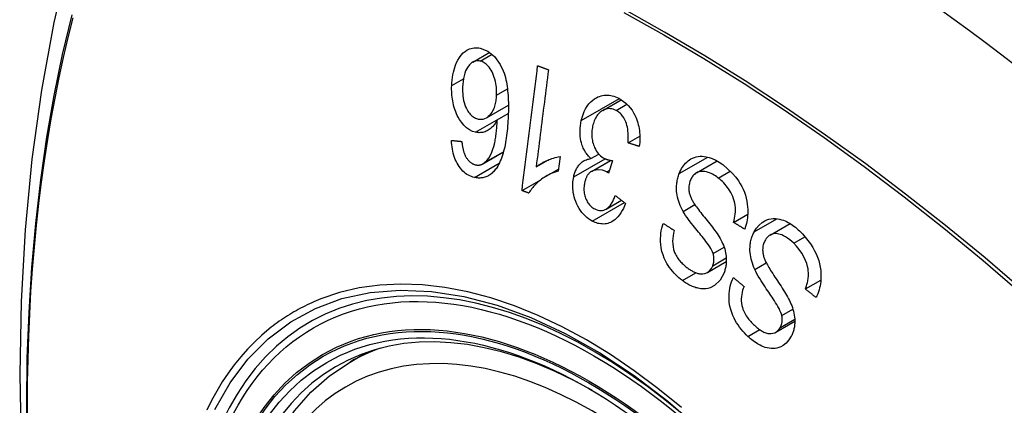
# Model space of a CAD drawing. Header units: inches. Extents: x 387.2 to 455.7, y 148.1 to 211.9.
# Tile 19 of 97: x 387.653 to 388.255, y 198.872 to 199.108. Entities that reach past the tile are written whole.
import ezdxf

# ---------------------------------------------------------------- set-up
doc = ezdxf.new("R2010")
doc.units = ezdxf.units.IN
doc.header["$MEASUREMENT"] = 0
doc.layers.add('Visible Edges(ANSI)', color=7, linetype='Continuous', lineweight=25)
doc.layers.add('Visible Tangent Edges(ANSI)', color=7, linetype='Continuous', lineweight=25)

msp = doc.modelspace()

# ---------------------------------------------------------------- linework, layer by layer
at = {"layer": 'Visible Edges(ANSI)'}
for p, q in [((387.93008, 199.08179), (387.94045, 199.08777)), ((387.93844, 199.04778), (387.95181, 199.05548)), ((388.00939, 199.05227), (388.02076, 199.05882)), ((387.94505, 199.04653), (387.95175, 199.0504)), ((388.02487, 199.03251), (388.03209, 199.03667)), ((387.93626, 199.01972), (387.94878, 199.02693)), ((388.00225, 199.02286), (388.00705, 199.02563)), ((387.96875, 199.01777), (387.97628, 199.0221)), ((387.98333, 199.02422), (387.98217, 199.01518)), ((388.00251, 199.0151), (388.01418, 199.02182)), ((388.01535, 199.02163), (388.01293, 199.0141)), ((388.06672, 199.01421), (388.07933, 199.02148)), ((387.97493, 199.01217), (387.98233, 199.01644)), ((387.96013, 199.00336), (387.97169, 199.01002)), ((388.01147, 198.99209), (388.02086, 198.99749)), ((388.08934, 198.98397), (388.09794, 198.98891)), ((388.11159, 198.97618), (388.12385, 198.98324)), ((388.07332, 198.95343), (388.08488, 198.96009)), ((388.13318, 198.94332), (388.14261, 198.94875)), ((388.11518, 198.91696), (388.12673, 198.92361)), ((387.85509, 198.89872), (387.86539, 198.90466))]:
    msp.add_line(p, q, dxfattribs=at)
at = {"layer": 'Visible Edges(ANSI)', "flags": 128}
for points in [[(387.70737, 199.22365), (387.69454, 199.18554), (387.68348, 199.1463), (387.67419, 199.10602), (387.66664, 199.06475), (387.6608, 199.02256), (387.65665, 198.97951), (387.65418, 198.93567), (387.65336, 198.89109), (387.65417, 198.84585), (387.6566, 198.8), (387.66062, 198.7536), (387.66621, 198.70672), (387.67336, 198.65943), (387.68204, 198.6118), (387.69223, 198.56389), (387.70391, 198.51576)], [(387.91718, 199.06746), (387.91726, 199.06913), (387.91741, 199.07078), (387.91761, 199.07241), (387.91788, 199.07401), (387.91822, 199.07558), (387.91861, 199.0771), (387.91907, 199.07858), (387.91959, 199.08001), (387.9202, 199.08147), (387.92096, 199.08301), (387.9219, 199.08457), (387.92302, 199.08609), (387.92422, 199.08737), (387.92536, 199.08833), (387.92639, 199.08902), (387.92728, 199.0895), (387.92815, 199.08988), (387.92903, 199.09017), (387.92994, 199.09039), (387.93086, 199.09052), (387.9318, 199.09058), (387.93274, 199.09055), (387.93369, 199.09046), (387.93464, 199.09029)], [(387.93464, 199.09029), (387.93924, 199.08854), (387.94342, 199.08515), (387.94681, 199.08041), (387.94865, 199.07653), (387.94918, 199.07505), (387.94959, 199.07374), (387.94995, 199.07241), (387.95028, 199.07106), (387.95056, 199.0697), (387.95081, 199.06833), (387.95102, 199.06696), (387.9512, 199.06559), (387.95136, 199.06421), (387.95149, 199.06282), (387.95159, 199.06142), (387.95168, 199.06001), (387.95174, 199.05859), (387.95178, 199.05718), (387.95181, 199.05577), (387.95181, 199.05436), (387.95181, 199.05296), (387.95178, 199.05157), (387.95175, 199.0502), (387.9517, 199.04885)], [(387.93451, 199.08246), (387.93396, 199.08256), (387.93341, 199.08261), (387.93287, 199.08261), (387.93233, 199.08257), (387.93179, 199.08247), (387.93126, 199.08232), (387.93075, 199.08213), (387.93025, 199.08189), (387.92976, 199.0816), (387.92929, 199.08127), (387.92884, 199.0809), (387.9284, 199.08049), (387.92799, 199.08005), (387.92759, 199.07958), (387.9272, 199.07908), (387.92675, 199.07841), (387.92623, 199.07752), (387.92569, 199.07637), (387.92515, 199.07496), (387.9247, 199.07339), (387.92435, 199.07175), (387.9241, 199.07005), (387.92393, 199.06832), (387.92383, 199.06657)], [(387.94462, 199.06158), (387.94464, 199.06278), (387.94462, 199.06398), (387.94456, 199.06519), (387.94445, 199.0664), (387.9443, 199.06761), (387.94409, 199.06883), (387.94384, 199.07006), (387.94354, 199.07129), (387.9432, 199.07248), (387.94281, 199.07364), (387.94236, 199.07475), (387.94187, 199.07581), (387.94132, 199.07683), (387.94071, 199.07778), (387.94009, 199.07864), (387.93945, 199.07938), (387.93882, 199.08003), (387.93821, 199.08058), (387.93761, 199.08104), (387.93702, 199.08144), (387.9364, 199.08179), (387.93578, 199.08207), (387.93515, 199.0823), (387.93451, 199.08246)], [(387.96013, 199.00336), (387.96052, 199.00651), (387.96092, 199.00967), (387.96131, 199.01284), (387.96171, 199.01601), (387.96211, 199.01919), (387.96251, 199.02237), (387.96291, 199.02556), (387.96331, 199.02875), (387.96371, 199.03194), (387.96411, 199.03513), (387.96451, 199.03832), (387.96491, 199.04152), (387.96531, 199.04471), (387.96571, 199.0479), (387.96611, 199.05109), (387.96651, 199.05427), (387.96691, 199.05745), (387.9673, 199.06063), (387.9677, 199.0638), (387.9681, 199.06696), (387.9685, 199.07012), (387.96889, 199.07327), (387.96929, 199.07641), (387.96968, 199.07954)], [(387.96968, 199.07954), (387.96995, 199.07944), (387.97023, 199.07934), (387.9705, 199.07924), (387.97078, 199.07914), (387.97105, 199.07904), (387.97132, 199.07894), (387.9716, 199.07884), (387.97187, 199.07874), (387.97214, 199.07864), (387.97242, 199.07854), (387.97269, 199.07844), (387.97297, 199.07834), (387.97324, 199.07824), (387.97351, 199.07814), (387.97379, 199.07804), (387.97406, 199.07794), (387.97434, 199.07784), (387.97461, 199.07774), (387.97488, 199.07764), (387.97516, 199.07754), (387.97543, 199.07744), (387.97571, 199.07735), (387.97598, 199.07725), (387.97626, 199.07715)], [(387.97626, 199.07715), (387.97595, 199.07469), (387.97563, 199.07223), (387.97532, 199.06977), (387.97501, 199.0673), (387.9747, 199.06483), (387.97439, 199.06236), (387.97407, 199.05988), (387.97376, 199.0574), (387.97345, 199.05493), (387.97313, 199.05245), (387.97282, 199.04996), (387.97251, 199.04748), (387.97219, 199.045), (387.97188, 199.04252), (387.97157, 199.04004), (387.97125, 199.03756), (387.97094, 199.03508), (387.97063, 199.0326), (387.97031, 199.03012), (387.97, 199.02764), (387.96969, 199.02517), (387.96938, 199.0227), (387.96907, 199.02023), (387.96875, 199.01777)], [(387.9318, 199.03896), (387.9299, 199.03954), (387.92805, 199.04045), (387.92628, 199.04171), (387.92463, 199.04328), (387.92317, 199.04504), (387.92202, 199.04675), (387.92118, 199.04821), (387.92062, 199.04929), (387.92014, 199.05032), (387.9197, 199.05136), (387.91929, 199.05244), (387.91892, 199.05353), (387.91858, 199.05464), (387.91828, 199.05578), (387.91802, 199.05693), (387.91779, 199.05809), (387.9176, 199.05926), (387.91745, 199.06043), (387.91733, 199.0616), (387.91724, 199.06277), (387.91718, 199.06395), (387.91715, 199.06512), (387.91715, 199.06629), (387.91718, 199.06746)], [(387.92383, 199.06657), (387.9238, 199.06522), (387.92382, 199.06385), (387.92389, 199.06248), (387.92402, 199.06112), (387.92421, 199.05976), (387.92446, 199.05841), (387.92479, 199.0571), (387.92519, 199.0558), (387.92566, 199.05459), (387.92614, 199.05353), (387.92663, 199.05262), (387.92708, 199.05186), (387.92752, 199.05122), (387.92797, 199.05062), (387.92844, 199.05006), (387.92894, 199.04954), (387.92945, 199.04906), (387.92999, 199.04863), (387.93054, 199.04825), (387.9311, 199.04792), (387.93167, 199.04763), (387.93225, 199.0474), (387.93284, 199.0472), (387.93343, 199.04705)], [(387.93343, 199.04705), (387.93445, 199.0469), (387.93547, 199.04688), (387.93646, 199.04701), (387.93742, 199.0473), (387.93836, 199.04773), (387.93922, 199.04829), (387.93996, 199.04891), (387.94059, 199.04954), (387.94111, 199.05014), (387.94154, 199.05071), (387.94195, 199.05132), (387.94233, 199.05196), (387.94268, 199.05264), (387.943, 199.05335), (387.94329, 199.05409), (387.94355, 199.05486), (387.94378, 199.05565), (387.94398, 199.05645), (387.94415, 199.05728), (387.94429, 199.05812), (387.94441, 199.05897), (387.9445, 199.05983), (387.94457, 199.0607), (387.94462, 199.06158)], [(387.99631, 199.04608), (387.9968, 199.04802), (387.9974, 199.04989), (387.99812, 199.05167), (387.99896, 199.05334), (387.99991, 199.05487), (388.00098, 199.05626), (388.00214, 199.0575), (388.00331, 199.05853), (388.00445, 199.05937), (388.00553, 199.06002), (388.00651, 199.06051), (388.00743, 199.0609), (388.00837, 199.06121), (388.00932, 199.06144), (388.01029, 199.0616), (388.01128, 199.06167), (388.01227, 199.06167), (388.01327, 199.0616), (388.01427, 199.06145), (388.01526, 199.06123), (388.01626, 199.06094), (388.01725, 199.06058), (388.01824, 199.06017), (388.01921, 199.0597)], [(388.01921, 199.0597), (388.02072, 199.05884), (388.02219, 199.05785), (388.02361, 199.0567), (388.02495, 199.05539), (388.02621, 199.05392), (388.02732, 199.05239), (388.02823, 199.05089), (388.02897, 199.04949), (388.02956, 199.04822), (388.03002, 199.04708), (388.03043, 199.04594), (388.0308, 199.04479), (388.03112, 199.04361), (388.0314, 199.04242), (388.03163, 199.04121), (388.03182, 199.03999), (388.03196, 199.03877), (388.03205, 199.03755), (388.0321, 199.03633), (388.0321, 199.03512), (388.03207, 199.03392), (388.03199, 199.03272), (388.03187, 199.03153), (388.03172, 199.03034)], [(387.9517, 199.04885), (387.95163, 199.04733), (387.95155, 199.04581), (387.95145, 199.0443), (387.95134, 199.0428), (387.95121, 199.0413), (387.95107, 199.03982), (387.9509, 199.03836), (387.95072, 199.0369), (387.95052, 199.03547), (387.95031, 199.03406), (387.95007, 199.03267), (387.94981, 199.0313), (387.94953, 199.02996), (387.94923, 199.02865), (387.9489, 199.02737), (387.94855, 199.02612), (387.94818, 199.02491), (387.94778, 199.02373), (387.94735, 199.02258), (387.94688, 199.02146), (387.94639, 199.02037), (387.94585, 199.01932), (387.94528, 199.01831), (387.94467, 199.01735)], [(388.01754, 199.05228), (388.01667, 199.05269), (388.01579, 199.05301), (388.0149, 199.05323), (388.01401, 199.05336), (388.01314, 199.05338), (388.01227, 199.0533), (388.01141, 199.05312), (388.01059, 199.05285), (388.00983, 199.05251), (388.00913, 199.05212), (388.0085, 199.0517), (388.00792, 199.05124), (388.00736, 199.05075), (388.00682, 199.0502), (388.00632, 199.04961), (388.00584, 199.04898), (388.0054, 199.04829), (388.00498, 199.04757), (388.00461, 199.04682), (388.00427, 199.04603), (388.00396, 199.04522), (388.00369, 199.04438), (388.00345, 199.04352), (388.00324, 199.04263)], [(388.02487, 199.03251), (388.02493, 199.03367), (388.02497, 199.03486), (388.02498, 199.03605), (388.02496, 199.03725), (388.0249, 199.03845), (388.0248, 199.03963), (388.02465, 199.04081), (388.02445, 199.04199), (388.02419, 199.04315), (388.02387, 199.04429), (388.0235, 199.04532), (388.02312, 199.04622), (388.02272, 199.04701), (388.02234, 199.04769), (388.02195, 199.0483), (388.02154, 199.04888), (388.0211, 199.04943), (388.02065, 199.04994), (388.02017, 199.05042), (388.01968, 199.05086), (388.01916, 199.05127), (388.01863, 199.05164), (388.01809, 199.05198), (388.01754, 199.05228)], [(387.94505, 199.04653), (387.94472, 199.04594), (387.94437, 199.04535), (387.94401, 199.04479), (387.94364, 199.04424), (387.94326, 199.04372), (387.94286, 199.04321), (387.94245, 199.04272), (387.94202, 199.04226), (387.94157, 199.04181), (387.94109, 199.04138), (387.94058, 199.04098), (387.94004, 199.04059), (387.93946, 199.04023), (387.93885, 199.0399), (387.9382, 199.03959), (387.93752, 199.03932), (387.93683, 199.0391), (387.93613, 199.03893), (387.93542, 199.03881), (387.93471, 199.03873), (387.93398, 199.03871), (387.93325, 199.03874), (387.93253, 199.03883), (387.9318, 199.03896)], [(387.93728, 199.02044), (387.9386, 199.02171), (387.93976, 199.02323), (387.94079, 199.02496), (387.94167, 199.02683), (387.94237, 199.02867), (387.9429, 199.03032), (387.94326, 199.0317), (387.94349, 199.0327), (387.94366, 199.03351), (387.94381, 199.03433), (387.94395, 199.03517), (387.94409, 199.03602), (387.94421, 199.03689), (387.94433, 199.03776), (387.94443, 199.03864), (387.94453, 199.03952), (387.94462, 199.04041), (387.9447, 199.0413), (387.94478, 199.04218), (387.94484, 199.04307), (387.9449, 199.04395), (387.94496, 199.04482), (387.94501, 199.04568), (387.94505, 199.04653)], [(388.00225, 199.02286), (388.00174, 199.02333), (388.00124, 199.02383), (388.00076, 199.02435), (388.00029, 199.0249), (387.99984, 199.02546), (387.99941, 199.02605), (387.99899, 199.02667), (387.99859, 199.02731), (387.99822, 199.02797), (387.99786, 199.02866), (387.99753, 199.02936), (387.99723, 199.03008), (387.99695, 199.03081), (387.99668, 199.03161), (387.99639, 199.03258), (387.99611, 199.03373), (387.99586, 199.03505), (387.99567, 199.03655), (387.99556, 199.03817), (387.99554, 199.03979), (387.99562, 199.0414), (387.99578, 199.04298), (387.99601, 199.04454), (387.99631, 199.04608)], [(388.00324, 199.04263), (388.00307, 199.0418), (388.00293, 199.04095), (388.00282, 199.04009), (388.00275, 199.03922), (388.00271, 199.03834), (388.0027, 199.03746), (388.00274, 199.03657), (388.00281, 199.03567), (388.00293, 199.03479), (388.00308, 199.03391), (388.00327, 199.03305), (388.0035, 199.03219), (388.00377, 199.03134), (388.00409, 199.03048), (388.00447, 199.02958), (388.00492, 199.02866), (388.00546, 199.02773), (388.00606, 199.02684), (388.00671, 199.02601), (388.00741, 199.02526), (388.00815, 199.02458), (388.00892, 199.02398), (388.00972, 199.02344), (388.01053, 199.02298)], [(387.93111, 199.0114), (387.93017, 199.01164), (387.92924, 199.01194), (387.92832, 199.01232), (387.92741, 199.01277), (387.92651, 199.01329), (387.92564, 199.01389), (387.92479, 199.01457), (387.92397, 199.01532), (387.9232, 199.01615), (387.92246, 199.01704), (387.92176, 199.018), (387.92109, 199.01903), (387.92048, 199.02011), (387.91991, 199.02124), (387.9194, 199.02241), (387.91893, 199.02362), (387.91852, 199.02487), (387.91816, 199.02614), (387.91785, 199.02743), (387.91759, 199.02874), (387.91738, 199.03006), (387.91721, 199.03138), (387.91708, 199.03271), (387.91699, 199.03404)], [(387.91699, 199.03404), (387.91725, 199.03401), (387.91752, 199.03398), (387.91778, 199.03395), (387.91805, 199.03392), (387.91831, 199.0339), (387.91858, 199.03387), (387.91884, 199.03384), (387.91911, 199.03381), (387.91937, 199.03378), (387.91964, 199.03375), (387.9199, 199.03372), (387.92017, 199.0337), (387.92043, 199.03367), (387.9207, 199.03364), (387.92096, 199.03361), (387.92123, 199.03358), (387.92149, 199.03355), (387.92176, 199.03353), (387.92202, 199.0335), (387.92229, 199.03347), (387.92256, 199.03344), (387.92282, 199.03341), (387.92309, 199.03338), (387.92335, 199.03336)], [(387.92335, 199.03336), (387.9234, 199.03299), (387.92344, 199.03261), (387.9235, 199.03224), (387.92355, 199.03186), (387.92361, 199.03148), (387.92367, 199.0311), (387.92373, 199.03071), (387.92379, 199.03033), (387.92387, 199.02995), (387.92394, 199.02957), (387.92402, 199.0292), (387.9241, 199.02882), (387.92418, 199.02845), (387.92427, 199.02808), (387.92437, 199.02772), (387.92447, 199.02736), (387.92457, 199.02701), (387.92468, 199.02665), (387.9248, 199.0263), (387.92492, 199.02595), (387.92505, 199.02561), (387.92519, 199.02527), (387.92534, 199.02494), (387.92549, 199.02462)], [(388.03172, 199.03034), (388.03144, 199.03043), (388.03115, 199.03052), (388.03086, 199.03061), (388.03058, 199.0307), (388.03029, 199.03079), (388.03001, 199.03088), (388.02972, 199.03097), (388.02943, 199.03106), (388.02915, 199.03115), (388.02886, 199.03124), (388.02858, 199.03133), (388.02829, 199.03142), (388.02801, 199.03151), (388.02772, 199.0316), (388.02743, 199.03169), (388.02715, 199.03178), (388.02686, 199.03187), (388.02658, 199.03196), (388.02629, 199.03205), (388.02601, 199.03214), (388.02572, 199.03223), (388.02544, 199.03232), (388.02515, 199.03241), (388.02487, 199.03251)], [(387.92549, 199.02462), (387.92569, 199.02425), (387.92589, 199.0239), (387.9261, 199.02355), (387.92632, 199.02322), (387.92654, 199.02289), (387.92678, 199.02257), (387.92701, 199.02226), (387.92726, 199.02197), (387.92751, 199.02169), (387.92776, 199.02142), (387.92802, 199.02116), (387.92828, 199.02092), (387.92855, 199.02069), (387.92883, 199.02048), (387.92911, 199.02028), (387.92939, 199.02009), (387.92968, 199.01991), (387.92998, 199.01975), (387.93028, 199.01961), (387.93058, 199.01948), (387.93088, 199.01936), (387.93118, 199.01926), (387.93149, 199.01917), (387.93179, 199.0191)], [(387.93179, 199.0191), (387.93203, 199.01905), (387.93228, 199.019), (387.93252, 199.01897), (387.93277, 199.01895), (387.93301, 199.01893), (387.93325, 199.01892), (387.93349, 199.01893), (387.93373, 199.01894), (387.93397, 199.01896), (387.93421, 199.01899), (387.93445, 199.01903), (387.93468, 199.01908), (387.93491, 199.01915), (387.93514, 199.01922), (387.93537, 199.0193), (387.9356, 199.01939), (387.93582, 199.01949), (387.93603, 199.0196), (387.93625, 199.01971), (387.93646, 199.01984), (387.93667, 199.01998), (387.93688, 199.02012), (387.93708, 199.02028), (387.93728, 199.02044)], [(387.96875, 199.01777), (387.96916, 199.0181), (387.96957, 199.01842), (387.96999, 199.01873), (387.97042, 199.01902), (387.97085, 199.01931), (387.97129, 199.01959), (387.97174, 199.01986), (387.97218, 199.02013), (387.97263, 199.02038), (387.97308, 199.02062), (387.97354, 199.02085), (387.97399, 199.02108), (387.97444, 199.0213), (387.9749, 199.0215), (387.97542, 199.02174), (387.97604, 199.022), (387.97675, 199.0223), (387.97755, 199.02261), (387.97841, 199.02292), (387.97933, 199.02323), (387.98029, 199.02353), (387.98129, 199.0238), (387.9823, 199.02403), (387.98333, 199.02422)], [(387.99171, 199.01182), (387.99186, 199.01249), (387.99204, 199.01314), (387.99223, 199.01379), (387.99245, 199.01442), (387.99268, 199.01503), (387.99293, 199.01563), (387.9932, 199.01622), (387.99349, 199.01678), (387.9938, 199.01732), (387.99413, 199.01784), (387.99448, 199.01835), (387.99488, 199.01887), (387.99531, 199.01938), (387.99578, 199.01989), (387.9963, 199.02037), (387.99687, 199.02083), (387.99748, 199.02126), (387.99812, 199.02164), (387.99877, 199.02196), (387.99944, 199.02224), (388.00013, 199.02246), (388.00082, 199.02264), (388.00153, 199.02277), (388.00225, 199.02286)], [(388.01053, 199.02298), (388.01072, 199.02289), (388.01092, 199.0228), (388.01111, 199.02271), (388.0113, 199.02263), (388.0115, 199.02256), (388.01169, 199.02248), (388.01189, 199.02241), (388.01209, 199.02235), (388.01229, 199.02228), (388.01249, 199.02222), (388.0127, 199.02216), (388.0129, 199.02211), (388.01311, 199.02205), (388.01331, 199.022), (388.01352, 199.02196), (388.01373, 199.02191), (388.01393, 199.02187), (388.01414, 199.02183), (388.01435, 199.02179), (388.01455, 199.02175), (388.01475, 199.02172), (388.01495, 199.02169), (388.01515, 199.02166), (388.01535, 199.02163)], [(388.05612, 199.01377), (388.05656, 199.01481), (388.05703, 199.01581), (388.05755, 199.01677), (388.05812, 199.01768), (388.05872, 199.01855), (388.05937, 199.01935), (388.06006, 199.02011), (388.06078, 199.0208), (388.06155, 199.02146), (388.06239, 199.02209), (388.06332, 199.02268), (388.06432, 199.0232), (388.06541, 199.02364), (388.06657, 199.02399), (388.06774, 199.02421), (388.06893, 199.02433), (388.07014, 199.02434), (388.07135, 199.02425), (388.07268, 199.02405), (388.07434, 199.02365), (388.07629, 199.02297), (388.07847, 199.02196), (388.08062, 199.02069), (388.08271, 199.0192)], [(388.08271, 199.0192), (388.08568, 199.01675), (388.08844, 199.01408), (388.09062, 199.0116), (388.09226, 199.0094), (388.09343, 199.00756), (388.09436, 199.00589), (388.09519, 199.00417), (388.09592, 199.00239), (388.09654, 199.00055), (388.09706, 198.99865), (388.09744, 198.99682), (388.09771, 198.99507), (388.09788, 198.99342), (388.09797, 198.9919), (388.09798, 198.99052), (388.09795, 198.98925), (388.09787, 198.988), (388.09775, 198.98678), (388.09758, 198.98557), (388.09737, 198.98438), (388.09712, 198.98321), (388.09683, 198.98205), (388.0965, 198.98092), (388.09612, 198.9798)], [(387.94467, 199.01735), (387.94424, 199.01674), (387.9438, 199.01616), (387.94334, 199.0156), (387.94287, 199.01506), (387.94238, 199.01456), (387.94188, 199.01408), (387.94136, 199.01364), (387.94082, 199.01322), (387.94028, 199.01285), (387.93972, 199.01251), (387.93916, 199.0122), (387.93858, 199.01193), (387.93798, 199.01169), (387.93738, 199.01149), (387.93677, 199.01133), (387.93616, 199.01121), (387.93553, 199.01112), (387.93491, 199.01106), (387.93428, 199.01104), (387.93365, 199.01105), (387.93302, 199.01109), (387.93238, 199.01117), (387.93174, 199.01127), (387.93111, 199.0114)], [(387.98217, 199.01518), (387.98092, 199.01481), (387.97972, 199.0144), (387.97858, 199.01396), (387.9775, 199.0135), (387.97647, 199.01301), (387.9755, 199.0125), (387.97457, 199.01197), (387.9737, 199.01143), (387.97287, 199.01089), (387.9721, 199.01033), (387.97136, 199.00977), (387.97067, 199.00922), (387.97002, 199.00866), (387.96941, 199.00812), (387.96884, 199.00758), (387.96828, 199.00703), (387.96773, 199.00646), (387.96719, 199.00587), (387.96667, 199.00525), (387.96616, 199.0046), (387.96566, 199.00393), (387.96519, 199.00324), (387.96475, 199.00253), (387.96432, 199.00179)], [(388.0119, 199.01476), (388.00919, 199.01579), (388.00648, 199.0161), (388.00396, 199.0157), (388.00244, 199.01505), (388.00196, 199.01474), (388.00168, 199.01452), (388.0014, 199.01429), (388.00114, 199.01403), (388.00089, 199.01376), (388.00064, 199.01347), (388.00041, 199.01317), (388.00019, 199.01285), (387.99998, 199.01251), (387.99978, 199.01216), (387.99959, 199.0118), (387.99941, 199.01143), (387.99924, 199.01104), (387.99909, 199.01065), (387.99894, 199.01025), (387.9988, 199.00984), (387.99868, 199.00942), (387.99856, 199.009), (387.99845, 199.00857), (387.99836, 199.00814)], [(388.01293, 199.0141), (388.01289, 199.01413), (388.01285, 199.01416), (388.01281, 199.01419), (388.01276, 199.01422), (388.01272, 199.01425), (388.01268, 199.01428), (388.01263, 199.01431), (388.01259, 199.01434), (388.01254, 199.01437), (388.0125, 199.01439), (388.01246, 199.01442), (388.01241, 199.01445), (388.01237, 199.01448), (388.01233, 199.01451), (388.01228, 199.01453), (388.01224, 199.01456), (388.0122, 199.01459), (388.01216, 199.01461), (388.01211, 199.01464), (388.01207, 199.01466), (388.01203, 199.01469), (388.01198, 199.01471), (388.01194, 199.01473), (388.0119, 199.01476)], [(388.0585, 198.99067), (388.05788, 198.99182), (388.05731, 198.993), (388.05677, 198.99421), (388.05627, 198.99544), (388.05583, 198.99669), (388.05544, 198.99798), (388.05511, 198.99928), (388.05485, 199.00055), (388.05467, 199.00175), (388.05455, 199.00286), (388.05449, 199.0039), (388.05447, 199.00485), (388.05449, 199.00571), (388.05453, 199.0065), (388.05459, 199.00728), (388.05467, 199.00804), (388.05478, 199.00879), (388.05491, 199.00953), (388.05506, 199.01026), (388.05523, 199.01099), (388.05543, 199.0117), (388.05564, 199.0124), (388.05587, 199.01309), (388.05612, 199.01377)], [(388.07998, 199.01105), (388.07913, 199.01168), (388.07826, 199.01228), (388.07737, 199.01283), (388.07648, 199.01333), (388.07557, 199.01378), (388.07465, 199.01418), (388.07372, 199.01451), (388.07279, 199.01477), (388.07186, 199.01496), (388.07093, 199.01507), (388.07001, 199.0151), (388.0691, 199.01502), (388.06821, 199.01484), (388.06736, 199.01454), (388.0666, 199.01415), (388.06595, 199.01371), (388.06539, 199.01325), (388.06492, 199.01279), (388.06451, 199.01233), (388.06413, 199.01182), (388.06378, 199.01129), (388.06345, 199.01072), (388.06316, 199.01011), (388.0629, 199.00948)], [(388.00306, 198.98472), (388.0019, 198.98537), (388.00078, 198.98611), (387.99969, 198.98695), (387.99864, 198.98788), (387.99764, 198.98891), (387.99668, 198.99002), (387.99579, 198.99122), (387.99496, 198.99247), (387.9942, 198.99379), (387.99351, 198.99517), (387.9929, 198.99661), (387.99239, 198.99807), (387.99199, 198.99949), (387.99168, 199.00086), (387.99146, 199.00215), (387.9913, 199.00335), (387.9912, 199.00446), (387.99115, 199.00554), (387.99113, 199.00662), (387.99116, 199.00768), (387.99124, 199.00873), (387.99135, 199.00977), (387.99151, 199.0108), (387.99171, 199.01182)], [(387.99836, 199.00814), (387.99821, 199.00738), (387.99809, 199.00661), (387.998, 199.00583), (387.99795, 199.00503), (387.99793, 199.00423), (387.99796, 199.00343), (387.99803, 199.00263), (387.99813, 199.00183), (387.99828, 199.00104), (387.99847, 199.00025), (387.9987, 198.99946), (387.99897, 198.99869), (387.99928, 198.99794), (387.99962, 198.99722), (387.99999, 198.99653), (388.0004, 198.99588), (388.00083, 198.99527), (388.0013, 198.9947), (388.0018, 198.99417), (388.00231, 198.99368), (388.00285, 198.99324), (388.0034, 198.99284), (388.00397, 198.99248), (388.00455, 198.99216)], [(388.0629, 199.00948), (388.06267, 199.00884), (388.06247, 199.00818), (388.06231, 199.0075), (388.06218, 199.00681), (388.06209, 199.0061), (388.06203, 199.00538), (388.06202, 199.00465), (388.06205, 199.00395), (388.0621, 199.00328), (388.06219, 199.00265), (388.0623, 199.00205), (388.06244, 199.00148), (388.06259, 199.00093), (388.06276, 199.00039), (388.06295, 198.99986), (388.06316, 198.99933), (388.06339, 198.9988), (388.06362, 198.99829), (388.06388, 198.99778), (388.06414, 198.99728), (388.06441, 198.99679), (388.06469, 198.99631), (388.06497, 198.99584), (388.06526, 198.99538)], [(388.08934, 198.98397), (388.08965, 198.98519), (388.08992, 198.98645), (388.09014, 198.98774), (388.09031, 198.98904), (388.09041, 198.99036), (388.09045, 198.99169), (388.09041, 198.99302), (388.09028, 198.99434), (388.09007, 198.99567), (388.08974, 198.99702), (388.08931, 198.9984), (388.08879, 198.99973), (388.08822, 199.00099), (388.0876, 199.00219), (388.08695, 199.0033), (388.08629, 199.00434), (388.0856, 199.00533), (388.08488, 199.00627), (388.08413, 199.00717), (388.08335, 199.00803), (388.08254, 199.00884), (388.08171, 199.00962), (388.08085, 199.01035), (388.07998, 199.01105)], [(387.96432, 199.00179), (387.96415, 199.00185), (387.96397, 199.00192), (387.9638, 199.00198), (387.96362, 199.00205), (387.96345, 199.00211), (387.96327, 199.00218), (387.9631, 199.00224), (387.96292, 199.00231), (387.96275, 199.00238), (387.96257, 199.00244), (387.9624, 199.00251), (387.96223, 199.00257), (387.96205, 199.00264), (387.96188, 199.0027), (387.9617, 199.00277), (387.96153, 199.00283), (387.96135, 199.0029), (387.96118, 199.00297), (387.961, 199.00303), (387.96083, 199.0031), (387.96065, 199.00316), (387.96048, 199.00323), (387.9603, 199.00329), (387.96013, 199.00336)], [(388.02336, 198.99551), (388.02274, 198.99399), (388.02207, 198.99252), (388.02133, 198.99112), (388.02052, 198.98978), (388.01964, 198.98854), (388.01869, 198.98738), (388.01771, 198.98637), (388.01675, 198.98555), (388.01582, 198.98488), (388.01495, 198.98436), (388.01412, 198.98395), (388.01331, 198.98362), (388.01249, 198.98336), (388.01166, 198.98316), (388.01081, 198.98303), (388.00994, 198.98297), (388.00908, 198.98298), (388.00821, 198.98305), (388.00734, 198.98318), (388.00648, 198.98338), (388.00561, 198.98364), (388.00475, 198.98395), (388.0039, 198.98431), (388.00306, 198.98472)], [(388.00455, 198.99216), (388.00549, 198.99174), (388.00644, 198.99142), (388.0074, 198.99124), (388.00835, 198.99119), (388.00929, 198.99128), (388.01015, 198.9915), (388.01089, 198.99179), (388.01149, 198.9921), (388.01199, 198.99241), (388.01245, 198.99276), (388.01289, 198.99315), (388.01332, 198.99357), (388.01373, 198.99402), (388.01411, 198.99451), (388.01449, 198.99502), (388.01484, 198.99556), (388.01518, 198.99612), (388.0155, 198.9967), (388.0158, 198.9973), (388.01609, 198.99791), (388.01637, 198.99854), (388.01663, 198.99917), (388.01688, 198.99982), (388.01711, 199.00047)], [(388.01711, 199.00047), (388.01737, 199.00026), (388.01763, 199.00005), (388.01789, 198.99985), (388.01815, 198.99964), (388.01841, 198.99943), (388.01867, 198.99923), (388.01893, 198.99902), (388.01919, 198.99881), (388.01945, 198.99861), (388.01971, 198.9984), (388.01997, 198.99819), (388.02023, 198.99799), (388.02049, 198.99778), (388.02075, 198.99757), (388.02101, 198.99737), (388.02127, 198.99716), (388.02153, 198.99695), (388.0218, 198.99675), (388.02206, 198.99654), (388.02232, 198.99634), (388.02258, 198.99613), (388.02284, 198.99592), (388.0231, 198.99572), (388.02336, 198.99551)], [(388.06526, 198.99538), (388.06566, 198.99477), (388.06612, 198.9941), (388.06665, 198.99337), (388.06724, 198.99259), (388.06788, 198.99175), (388.06856, 198.99088), (388.06928, 198.98996), (388.07004, 198.98902), (388.07081, 198.98805), (388.07161, 198.98706), (388.07242, 198.98605), (388.07323, 198.98504), (388.07404, 198.98402), (388.07485, 198.98301), (388.07563, 198.982), (388.0764, 198.98101), (388.07714, 198.98004), (388.07785, 198.97908), (388.07856, 198.9781), (388.07925, 198.97711), (388.07992, 198.97611), (388.08055, 198.97513), (388.08112, 198.97416), (388.08163, 198.97323)], [(388.07685, 198.965), (388.07652, 198.9659), (388.07606, 198.96688), (388.07548, 198.96793), (388.0748, 198.96904), (388.07405, 198.97016), (388.07327, 198.97128), (388.07247, 198.97236), (388.07168, 198.97339), (388.07092, 198.97437), (388.07016, 198.97531), (388.06941, 198.97624), (388.06865, 198.97715), (388.06789, 198.97807), (388.06711, 198.97901), (388.06631, 198.97997), (388.06549, 198.98098), (388.06463, 198.98205), (388.06373, 198.98318), (388.0628, 198.98439), (388.06184, 198.98566), (388.0609, 198.98696), (388.06001, 198.98824), (388.0592, 198.98949), (388.0585, 198.99067)], [(388.05804, 198.94847), (388.05698, 198.9493), (388.05594, 198.95017), (388.05492, 198.95109), (388.05392, 198.95205), (388.05296, 198.95306), (388.05203, 198.95411), (388.05113, 198.95522), (388.05027, 198.95638), (388.04945, 198.95758), (388.04866, 198.95887), (388.04783, 198.96039), (388.04701, 198.96213), (388.04625, 198.96411), (388.0456, 198.96629), (388.04515, 198.96844), (388.04487, 198.97047), (388.04474, 198.97237), (388.04473, 198.9741), (388.0448, 198.97573), (388.04496, 198.97732), (388.0452, 198.97888), (388.04552, 198.9804), (388.04592, 198.98189), (388.04639, 198.98335)], [(388.04639, 198.98335), (388.04667, 198.98317), (388.04695, 198.98299), (388.04723, 198.9828), (388.04751, 198.98262), (388.04779, 198.98244), (388.04807, 198.98226), (388.04835, 198.98208), (388.04863, 198.9819), (388.0489, 198.98171), (388.04918, 198.98153), (388.04946, 198.98135), (388.04974, 198.98117), (388.05002, 198.98099), (388.0503, 198.98081), (388.05058, 198.98063), (388.05086, 198.98045), (388.05114, 198.98027), (388.05142, 198.98008), (388.0517, 198.9799), (388.05198, 198.97972), (388.05226, 198.97954), (388.05254, 198.97936), (388.05282, 198.97918), (388.0531, 198.979)], [(388.09612, 198.9798), (388.09584, 198.97997), (388.09556, 198.98015), (388.09528, 198.98032), (388.09499, 198.98049), (388.09471, 198.98067), (388.09443, 198.98084), (388.09415, 198.98101), (388.09386, 198.98119), (388.09358, 198.98136), (388.0933, 198.98153), (388.09301, 198.98171), (388.09273, 198.98188), (388.09245, 198.98205), (388.09217, 198.98223), (388.09188, 198.9824), (388.0916, 198.98258), (388.09132, 198.98275), (388.09104, 198.98292), (388.09075, 198.9831), (388.09047, 198.98327), (388.09019, 198.98344), (388.08991, 198.98362), (388.08963, 198.98379), (388.08934, 198.98397)], [(388.10192, 198.97818), (388.10332, 198.98042), (388.10498, 198.98234), (388.10674, 198.98382), (388.10835, 198.98481), (388.10966, 198.98542), (388.11092, 198.98585), (388.1122, 198.98613), (388.11351, 198.98627), (388.11485, 198.98628), (388.11616, 198.98616), (388.11742, 198.98593), (388.11861, 198.98562), (388.11973, 198.98525), (388.12075, 198.98484), (388.1217, 198.98442), (388.12262, 198.98395), (388.12353, 198.98343), (388.12442, 198.98288), (388.12531, 198.98228), (388.12618, 198.98164), (388.12704, 198.98096), (388.12789, 198.98025), (388.12871, 198.97951), (388.12953, 198.97874)], [(388.0531, 198.979), (388.0527, 198.97743), (388.05238, 198.97581), (388.05218, 198.97416), (388.05209, 198.97248), (388.05215, 198.97078), (388.05236, 198.96908), (388.0527, 198.96751), (388.05309, 198.96623), (388.05348, 198.96524), (388.05382, 198.96449), (388.05419, 198.96377), (388.05459, 198.96308), (388.05501, 198.96241), (388.05546, 198.96176), (388.05593, 198.96114), (388.05641, 198.96054), (388.05692, 198.95997), (388.05743, 198.95941), (388.05796, 198.95888), (388.05851, 198.95836), (388.05906, 198.95787), (388.05962, 198.95739), (388.06018, 198.95693), (388.06075, 198.95649)], [(388.10227, 198.95526), (388.10175, 198.95649), (388.10127, 198.95773), (388.10082, 198.959), (388.10043, 198.96028), (388.10009, 198.96158), (388.0998, 198.96289), (388.09958, 198.96422), (388.09943, 198.96549), (388.09935, 198.96668), (388.09933, 198.96778), (388.09936, 198.9688), (388.09942, 198.96973), (388.09951, 198.97057), (388.09962, 198.97134), (388.09975, 198.97209), (388.09991, 198.97282), (388.10009, 198.97354), (388.10029, 198.97424), (388.10051, 198.97493), (388.10075, 198.97561), (388.10101, 198.97627), (388.1013, 198.97692), (388.1016, 198.97756), (388.10192, 198.97818)], [(388.12603, 198.97129), (388.12484, 198.97239), (388.12361, 198.97341), (388.12235, 198.97435), (388.12105, 198.97517), (388.11982, 198.97583), (388.11872, 198.97631), (388.11777, 198.97664), (388.11695, 198.97686), (388.11613, 198.97701), (388.11532, 198.97709), (388.11452, 198.97708), (388.11373, 198.97698), (388.11296, 198.97679), (388.11228, 198.97653), (388.11167, 198.97623), (388.11116, 198.97591), (388.11074, 198.9756), (388.11035, 198.97528), (388.10999, 198.97493), (388.10964, 198.97455), (388.10931, 198.97415), (388.10901, 198.97373), (388.10872, 198.97327), (388.10845, 198.9728)], [(388.12953, 198.97874), (388.13132, 198.97693), (388.13305, 198.97501), (388.13472, 198.97298), (388.13629, 198.97086), (388.13768, 198.96872), (388.13883, 198.96669), (388.13978, 198.96474), (388.1406, 198.96277), (388.14129, 198.96076), (388.14185, 198.95869), (388.14227, 198.95658), (388.14254, 198.95456), (388.14268, 198.95266), (388.14271, 198.9509), (388.14265, 198.9493), (388.14253, 198.94787), (388.14236, 198.94654), (388.14214, 198.94524), (388.14186, 198.94398), (388.14153, 198.94274), (388.14115, 198.94154), (388.14073, 198.94036), (388.14025, 198.93921), (388.13973, 198.93809)], [(388.08163, 198.97323), (388.08216, 198.97217), (388.08265, 198.9711), (388.08311, 198.97), (388.08352, 198.96888), (388.08389, 198.96773), (388.0842, 198.96657), (388.08446, 198.9654), (388.08465, 198.96429), (388.08478, 198.96326), (388.08486, 198.96231), (388.08489, 198.96145), (388.0849, 198.96067), (388.08488, 198.95997), (388.08484, 198.95932), (388.08479, 198.95866), (388.08471, 198.95802), (388.08462, 198.95739), (388.08451, 198.95676), (388.08438, 198.95614), (388.08424, 198.95553), (388.08408, 198.95493), (388.0839, 198.95434), (388.0837, 198.95375), (388.08349, 198.95317)], [(388.10845, 198.9728), (388.10815, 198.97218), (388.10787, 198.97154), (388.10764, 198.97088), (388.10744, 198.97019), (388.10729, 198.96948), (388.10717, 198.96874), (388.10711, 198.968), (388.10708, 198.9673), (388.10709, 198.96663), (388.10714, 198.966), (388.10721, 198.96541), (388.10731, 198.96484), (388.10742, 198.9643), (388.10755, 198.96377), (388.1077, 198.96323), (388.10786, 198.9627), (388.10804, 198.96217), (388.10824, 198.96165), (388.10844, 198.96113), (388.10866, 198.96062), (388.10889, 198.96011), (388.10912, 198.95962), (388.10936, 198.95913), (388.10961, 198.95865)], [(388.13318, 198.94332), (388.13343, 198.94397), (388.13366, 198.94462), (388.13388, 198.94529), (388.13408, 198.94596), (388.13427, 198.94665), (388.13445, 198.94734), (388.1346, 198.94804), (388.13474, 198.94875), (388.13485, 198.94947), (388.13494, 198.9502), (388.13501, 198.95094), (388.13505, 198.95168), (388.13507, 198.95243), (388.13505, 198.95326), (388.13497, 198.95432), (388.13479, 198.95561), (388.13447, 198.95711), (388.13397, 198.95882), (388.13324, 198.96077), (388.13225, 198.96292), (388.13097, 198.96518), (388.12946, 198.96739), (388.1278, 198.96943), (388.12603, 198.97129)], [(388.0766, 198.95751), (388.0767, 198.95779), (388.0768, 198.95808), (388.07689, 198.95837), (388.07697, 198.95866), (388.07705, 198.95896), (388.07712, 198.95926), (388.07718, 198.95957), (388.07723, 198.95988), (388.07727, 198.96019), (388.07731, 198.96051), (388.07734, 198.96082), (388.07735, 198.96114), (388.07736, 198.96147), (388.07736, 198.96179), (388.07735, 198.96212), (388.07733, 198.96244), (388.0773, 198.96276), (388.07726, 198.96308), (388.07721, 198.9634), (388.07716, 198.96372), (388.07709, 198.96404), (388.07702, 198.96436), (388.07694, 198.96468), (388.07685, 198.965)], [(388.10961, 198.95865), (388.10996, 198.95799), (388.11037, 198.95726), (388.11084, 198.95646), (388.11137, 198.95559), (388.11195, 198.95467), (388.11257, 198.9537), (388.11322, 198.95269), (388.11391, 198.95164), (388.11462, 198.95056), (388.11534, 198.94946), (388.11608, 198.94835), (388.11682, 198.94722), (388.11756, 198.94609), (388.11829, 198.94496), (388.11901, 198.94384), (388.11971, 198.94274), (388.12038, 198.94166), (388.12102, 198.9406), (388.12166, 198.93953), (388.12228, 198.93844), (388.12288, 198.93736), (388.12343, 198.93629), (388.12393, 198.93525), (388.12437, 198.93425)], [(388.08349, 198.95317), (388.08105, 198.94866), (388.07772, 198.94543), (388.07507, 198.94403), (388.0737, 198.94363), (388.07245, 198.94342), (388.07127, 198.94334), (388.07019, 198.94337), (388.06924, 198.94346), (388.06844, 198.94359), (388.06772, 198.94373), (388.067, 198.94391), (388.06628, 198.94411), (388.06557, 198.94434), (388.06486, 198.94459), (388.06416, 198.94487), (388.06346, 198.94518), (388.06276, 198.94551), (388.06206, 198.94587), (388.06138, 198.94625), (388.0607, 198.94665), (388.06002, 198.94708), (388.05935, 198.94752), (388.05869, 198.94798), (388.05804, 198.94847)], [(388.06075, 198.95649), (388.06121, 198.95615), (388.06167, 198.95581), (388.06214, 198.95549), (388.06261, 198.95517), (388.06308, 198.95487), (388.06356, 198.95458), (388.06404, 198.9543), (388.06452, 198.95403), (388.06501, 198.95378), (388.0655, 198.95355), (388.066, 198.95333), (388.0665, 198.95313), (388.067, 198.95295), (388.06751, 198.9528), (388.06801, 198.95267), (388.06852, 198.95257), (388.06903, 198.9525), (388.06956, 198.95246), (388.07049, 198.9525), (388.07185, 198.95279), (388.07334, 198.95344), (388.07467, 198.95445), (388.07577, 198.95583), (388.0766, 198.95751)], [(388.11878, 198.9271), (388.11853, 198.92802), (388.11815, 198.92903), (388.11766, 198.93013), (388.11707, 198.9313), (388.11641, 198.93252), (388.11571, 198.93374), (388.11498, 198.93494), (388.11426, 198.9361), (388.11355, 198.9372), (388.11285, 198.93827), (388.11216, 198.9393), (388.11146, 198.94033), (388.11076, 198.94136), (388.11004, 198.94241), (388.10931, 198.94349), (388.10856, 198.94461), (388.10778, 198.9458), (388.10697, 198.94705), (388.10612, 198.94838), (388.10526, 198.94978), (388.10441, 198.95121), (388.10361, 198.95262), (388.10289, 198.95398), (388.10227, 198.95526)], [(388.0981, 198.91433), (388.09701, 198.91539), (388.09595, 198.9165), (388.09492, 198.91765), (388.09392, 198.91885), (388.09297, 198.9201), (388.09206, 198.92139), (388.0912, 198.92273), (388.09039, 198.92412), (388.08963, 198.92557), (388.08889, 198.92717), (388.08819, 198.92893), (388.08758, 198.93085), (388.08707, 198.93292), (388.08673, 198.93503), (388.08656, 198.93701), (388.08653, 198.93885), (388.08661, 198.94054), (388.08677, 198.94208), (388.087, 198.94355), (388.08731, 198.94498), (388.08769, 198.94636), (388.08814, 198.9477), (388.08865, 198.94901), (388.08923, 198.95027)], [(388.08923, 198.95027), (388.0895, 198.95004), (388.08977, 198.94982), (388.09004, 198.94959), (388.09031, 198.94937), (388.09058, 198.94914), (388.09085, 198.94891), (388.09112, 198.94869), (388.09139, 198.94846), (388.09166, 198.94824), (388.09193, 198.94801), (388.0922, 198.94779), (388.09247, 198.94756), (388.09274, 198.94733), (388.09301, 198.94711), (388.09328, 198.94688), (388.09355, 198.94666), (388.09382, 198.94643), (388.09409, 198.94621), (388.09436, 198.94598), (388.09463, 198.94576), (388.0949, 198.94553), (388.09518, 198.9453), (388.09545, 198.94508), (388.09572, 198.94485)], [(388.09572, 198.94485), (388.09527, 198.94369), (388.09487, 198.94249), (388.09454, 198.94124), (388.09428, 198.93997), (388.0941, 198.93865), (388.09402, 198.93732), (388.09403, 198.93598), (388.09415, 198.93462), (388.09438, 198.93329), (388.09468, 198.9321), (388.09502, 198.93103), (388.09539, 198.9301), (388.09576, 198.92926), (388.09618, 198.92845), (388.09662, 198.92767), (388.0971, 198.92691), (388.0976, 198.92617), (388.09812, 198.92546), (388.09866, 198.92477), (388.09922, 198.92411), (388.09979, 198.92346), (388.10037, 198.92284), (388.10097, 198.92223), (388.10158, 198.92164)], [(388.13973, 198.93809), (388.13946, 198.93831), (388.13919, 198.93853), (388.13891, 198.93874), (388.13864, 198.93896), (388.13837, 198.93918), (388.13809, 198.9394), (388.13782, 198.93961), (388.13755, 198.93983), (388.13727, 198.94005), (388.137, 198.94027), (388.13673, 198.94049), (388.13645, 198.9407), (388.13618, 198.94092), (388.13591, 198.94114), (388.13563, 198.94136), (388.13536, 198.94158), (388.13509, 198.94179), (388.13482, 198.94201), (388.13454, 198.94223), (388.13427, 198.94245), (388.134, 198.94267), (388.13373, 198.94288), (388.13345, 198.9431), (388.13318, 198.94332)], [(388.12437, 198.93425), (388.12482, 198.93314), (388.12523, 198.93201), (388.1256, 198.93087), (388.12592, 198.92971), (388.1262, 198.92854), (388.12642, 198.92736), (388.12658, 198.92619), (388.12668, 198.92509), (388.12673, 198.92407), (388.12672, 198.92314), (388.12669, 198.92229), (388.12663, 198.92154), (388.12655, 198.92086), (388.12645, 198.92023), (388.12634, 198.91961), (388.12621, 198.91899), (388.12606, 198.91839), (388.1259, 198.9178), (388.12571, 198.91722), (388.12551, 198.91665), (388.12529, 198.9161), (388.12506, 198.91555), (388.12481, 198.91501), (388.12454, 198.91449)], [(388.11788, 198.91989), (388.11801, 198.92014), (388.11813, 198.9204), (388.11825, 198.92067), (388.11836, 198.92094), (388.11846, 198.92121), (388.11856, 198.9215), (388.11864, 198.92178), (388.11872, 198.92207), (388.1188, 198.92237), (388.11886, 198.92267), (388.11891, 198.92297), (388.11896, 198.92328), (388.11899, 198.92359), (388.11902, 198.92391), (388.11904, 198.92422), (388.11904, 198.92454), (388.11904, 198.92486), (388.11903, 198.92518), (388.11901, 198.9255), (388.11898, 198.92582), (388.11894, 198.92614), (388.1189, 198.92646), (388.11884, 198.92678), (388.11878, 198.9271)], [(388.10158, 198.92164), (388.10207, 198.92118), (388.10256, 198.92073), (388.10306, 198.9203), (388.10357, 198.91987), (388.10408, 198.91946), (388.1046, 198.91906), (388.10512, 198.91867), (388.10565, 198.91831), (388.10619, 198.91796), (388.10674, 198.91763), (388.10729, 198.91732), (388.10785, 198.91704), (388.10842, 198.91678), (388.10899, 198.91656), (388.10958, 198.91637), (388.11031, 198.9162), (388.1112, 198.91609), (388.11223, 198.91609), (388.11335, 198.91626), (388.11445, 198.9166), (388.11547, 198.91714), (388.1164, 198.91788), (388.1172, 198.9188), (388.11788, 198.91989)], [(388.12454, 198.91449), (388.12312, 198.91222), (388.12141, 198.9103), (388.11966, 198.90891), (388.11814, 198.90806), (388.11696, 198.90756), (388.11581, 198.90722), (388.11464, 198.90701), (388.11343, 198.90692), (388.1122, 198.90696), (388.11099, 198.90711), (388.10982, 198.90735), (388.10869, 198.90767), (388.10762, 198.90805), (388.1066, 198.90848), (388.10565, 198.90892), (388.10477, 198.90938), (388.10389, 198.90988), (388.10303, 198.91042), (388.10217, 198.91099), (388.10133, 198.9116), (388.1005, 198.91224), (388.09969, 198.9129), (388.09889, 198.9136), (388.0981, 198.91433)], [(387.78975, 198.79209), (387.79336, 198.80965), (387.79831, 198.82621), (387.80458, 198.84168), (387.81218, 198.85594), (387.82109, 198.86889), (387.83125, 198.88041), (387.84261, 198.89039), (387.85509, 198.89872)]]:
    msp.add_lwpolyline(points, dxfattribs=at)
at = {"layer": 'Visible Edges(ANSI)'}
for centre, major_axis, start_param, end_param in [((388.10872, 198.12033), (-0.64835, 1.12588), 5.16346, 5.835982), ((388.00397, 198.62328), (0.15718, -0.27294), 2.362013, 7.062765)]:
    msp.add_ellipse(centre, major_axis=major_axis, ratio=0.578093, start_param=start_param, end_param=end_param, dxfattribs=at)
msp.add_ellipse((388.00049, 198.62127), major_axis=(0.15963, -0.2772), ratio=0.578093, dxfattribs=at)
at = {"layer": 'Visible Tangent Edges(ANSI)'}
for p, q in [((387.93451, 199.08246), (387.94184, 199.08668)), ((387.91718, 199.06746), (387.92432, 199.07157)), ((387.94462, 199.06158), (387.95123, 199.06539)), ((387.99631, 199.04608), (388.0196, 199.05949)), ((388.01754, 199.05228), (388.02422, 199.05613)), ((387.9318, 199.03896), (387.95175, 199.05046)), ((387.93728, 199.02044), (387.94882, 199.02709)), ((387.93111, 199.0114), (387.94627, 199.02013)), ((387.99171, 199.01182), (388.01084, 199.02283)), ((388.05612, 199.01377), (388.07362, 199.02384)), ((388.0119, 199.01476), (388.01343, 199.01564)), ((388.07998, 199.01105), (388.08729, 199.01525)), ((388.00306, 198.98472), (388.0227, 198.99603)), ((388.0585, 198.99067), (388.06565, 198.99479)), ((388.10192, 198.97818), (388.11584, 198.9862)), ((388.12603, 198.97129), (388.13287, 198.97523)), ((388.07685, 198.965), (388.08353, 198.96884)), ((388.0766, 198.95751), (388.08486, 198.96227)), ((388.10227, 198.95526), (388.10928, 198.9593)), ((388.05804, 198.94847), (388.06628, 198.95321)), ((388.11878, 198.9271), (388.12556, 198.931)), ((388.11788, 198.91989), (388.12669, 198.92496)), ((388.0981, 198.91433), (388.10536, 198.91851))]:
    msp.add_line(p, q, dxfattribs=at)
at = {"layer": 'Visible Tangent Edges(ANSI)', "flags": 128}
for points in [[(387.6852, 199.11072), (387.67939, 199.08635), (387.67426, 199.0614), (387.6698, 199.03589), (387.66603, 199.00986), (387.66294, 198.98334), (387.66055, 198.95636), (387.65884, 198.92895), (387.65781, 198.90117), (387.65748, 198.873), (387.65783, 198.84444), (387.65886, 198.81548), (387.66059, 198.78613), (387.66299, 198.75644), (387.66609, 198.72643), (387.66986, 198.69613), (387.67432, 198.66559), (387.67945, 198.63484), (387.68524, 198.60392), (387.69169, 198.57285), (387.69879, 198.54166), (387.70653, 198.51034)], [(387.65811, 198.87231), (387.6582, 198.88639), (387.65845, 198.90038), (387.65888, 198.91427), (387.65949, 198.92806), (387.66026, 198.94176), (387.66121, 198.95535), (387.66233, 198.96884), (387.66362, 198.98222), (387.66509, 198.99547), (387.66672, 199.00861), (387.66853, 199.02162), (387.67051, 199.03451), (387.67266, 199.04726), (387.67498, 199.05987), (387.67747, 199.07235), (387.68013, 199.08468), (387.68296, 199.09686), (387.68595, 199.1089)], [(388.02222, 199.11214), (388.04671, 199.09846), (388.0712, 199.08397), (388.0957, 199.06868), (388.12021, 199.05259), (388.14468, 199.03571), (388.16911, 199.01806), (388.19344, 198.99966), (388.21765, 198.98053), (388.24172, 198.96071), (388.26561, 198.94021), (388.28931, 198.91906), (388.31276, 198.8973), (388.33597, 198.87494)], [(388.33756, 198.87654), (388.31424, 198.8989), (388.29067, 198.92067), (388.26688, 198.94181), (388.24288, 198.9623), (388.21872, 198.98212), (388.19441, 199.00124), (388.17, 199.01963), (388.14549, 199.03728), (388.12094, 199.05417), (388.09636, 199.07028), (388.0718, 199.08559), (388.04724, 199.10011), (388.02269, 199.11383)], [(387.77249, 198.86968), (387.78185, 198.88599), (387.79278, 198.90047), (387.80519, 198.91296), (387.81895, 198.92332), (387.83398, 198.93149), (387.85017, 198.93746), (387.86746, 198.94119), (387.88576, 198.94267), (387.90487, 198.94186), (387.92463, 198.93877), (387.94492, 198.93344), (387.96559, 198.92588), (387.98655, 198.91612), (388.00762, 198.90426), (388.02857, 198.89042), (388.04922, 198.87474), (388.06959, 198.85718)], [(388.05743, 198.87098), (388.04313, 198.88266), (388.0287, 198.89344), (388.0141, 198.90333), (387.99941, 198.91228), (387.98471, 198.92026), (387.97006, 198.92722), (387.95554, 198.9331), (387.94118, 198.93792), (387.92701, 198.94166), (387.91309, 198.94431), (387.89944, 198.94588), (387.88613, 198.94634), (387.8732, 198.9457), (387.86073, 198.94396), (387.84876, 198.94115), (387.83731, 198.93726)], [(387.83731, 198.93726), (387.83589, 198.93669), (387.83448, 198.93611), (387.83308, 198.9355), (387.83168, 198.93488), (387.8303, 198.93424), (387.82892, 198.93359), (387.82756, 198.93292), (387.8262, 198.93223), (387.82485, 198.93153), (387.82351, 198.9308), (387.82219, 198.93007), (387.82087, 198.92931), (387.81956, 198.92854), (387.81826, 198.92775), (387.81696, 198.92695), (387.81568, 198.92613), (387.81441, 198.92529), (387.81315, 198.92444), (387.8119, 198.92357), (387.81066, 198.92268), (387.80942, 198.92178), (387.8082, 198.92086), (387.80699, 198.91992), (387.80579, 198.91897)], [(387.80579, 198.91897), (387.80117, 198.91507), (387.79672, 198.91092), (387.79244, 198.90652), (387.78833, 198.90188), (387.7844, 198.897), (387.78065, 198.89189), (387.77709, 198.88655), (387.77372, 198.881), (387.77054, 198.87523), (387.76756, 198.86925)], [(387.6582, 198.8581), (387.65811, 198.87231)]]:
    msp.add_lwpolyline(points, dxfattribs=at)
at = {"layer": 'Visible Tangent Edges(ANSI)'}
for centre, major_axis, start_param, end_param in [((388.00298, 198.62271), (-0.17285, 0.30015), 5.049711, 10.658253), ((388.00293, 198.62268), (-0.1503, 0.261), 4.099688, 6.899754), ((388.01128, 198.62749), (-0.15619, 0.27123), 6.170881, 6.283185)]:
    msp.add_ellipse(centre, major_axis=major_axis, ratio=0.578093, start_param=start_param, end_param=end_param, dxfattribs=at)
for centre, major_axis in [((388.00357, 198.62305), (-0.17078, 0.29656)), ((388.0006, 198.62133), (0.16238, -0.28198)), ((388.00049, 198.62127), (-0.16178, 0.28094))]:
    msp.add_ellipse(centre, major_axis=major_axis, ratio=0.578093, dxfattribs=at)

doc.saveas('drawing.dxf')
